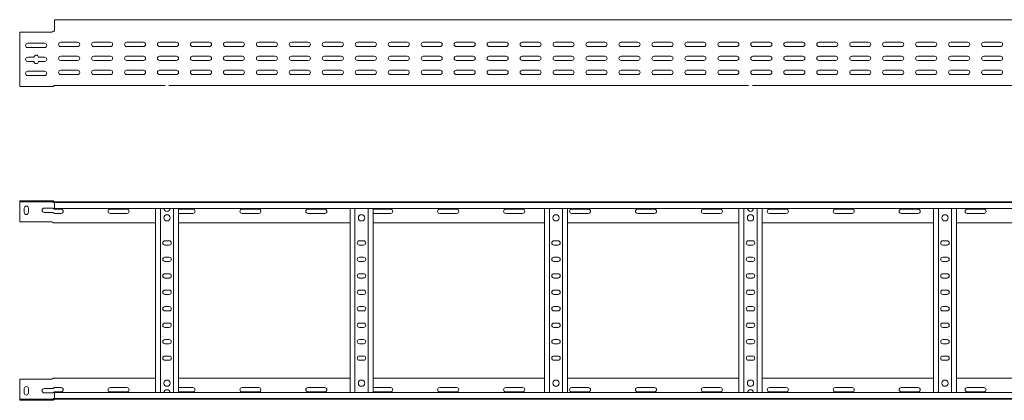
# Model space of a CAD drawing. Header units: millimetres. Extents: x -838 to 6469, y -6411 to -217.
# Tile 8 of 23: x 370 to 1863, y -1882 to -1304. Entities that reach past the tile are written whole.
import ezdxf

# ---------------------------------------------------------------- set-up
doc = ezdxf.new("R2010")
doc.units = ezdxf.units.MM

msp = doc.modelspace()

# ---------------------------------------------------------------- linework, layer by layer
at = {"color": 7, "linetype": 'Continuous', "lineweight": 15}
for p, q in [((6369.6, -1304.2), (422.6, -1304.2)), ((422.6, -1304.2), (422.6, -1311.6)), ((422.6, -1311.6), (422.6, -1316.9)), ((417.6, -1323.2), (369.6, -1323.2)), ((369.6, -1323.2), (369.6, -1401.2)), ((419.2, -1322.7), (419.7, -1322.3)), ((421.1, -1321.7), (421.4, -1321.7)), ((421.4, -1321.7), (422.6, -1321.7)), ((422.6, -1317.3), (422.6, -1316.9)), ((422.6, -1317.3), (422.6, -1321.2)), ((381.8, -1339.9), (407.3, -1339.9)), ((457.3, -1338.4), (431.8, -1338.4)), ((507.3, -1338.4), (481.8, -1338.4)), ((557.3, -1338.4), (531.8, -1338.4)), ((607.3, -1338.4), (581.8, -1338.4)), ((657.3, -1338.4), (631.8, -1338.4)), ((707.3, -1338.4), (681.8, -1338.4)), ((757.3, -1338.4), (731.8, -1338.4)), ((807.3, -1338.4), (781.8, -1338.4)), ((857.3, -1338.4), (831.8, -1338.4)), ((907.3, -1338.4), (881.8, -1338.4)), ((957.3, -1338.4), (931.8, -1338.4)), ((1007.3, -1338.4), (981.8, -1338.4)), ((1057.3, -1338.4), (1031.8, -1338.4)), ((1107.3, -1338.4), (1081.8, -1338.4)), ((1157.3, -1338.4), (1131.8, -1338.4)), ((1207.3, -1338.4), (1181.8, -1338.4)), ((1257.3, -1338.4), (1231.8, -1338.4)), ((1307.3, -1338.4), (1281.8, -1338.4)), ((1357.3, -1338.4), (1331.8, -1338.4)), ((1407.3, -1338.4), (1381.8, -1338.4)), ((1457.3, -1338.4), (1431.8, -1338.4)), ((1507.3, -1338.4), (1481.8, -1338.4)), ((1557.3, -1338.4), (1531.8, -1338.4)), ((1607.3, -1338.4), (1581.8, -1338.4)), ((1657.3, -1338.4), (1631.8, -1338.4)), ((1707.3, -1338.4), (1681.8, -1338.4)), ((1757.3, -1338.4), (1731.8, -1338.4)), ((1807.3, -1338.4), (1781.8, -1338.4)), ((1857.3, -1338.4), (1831.8, -1338.4)), ((407.3, -1346.4), (381.8, -1346.4)), ((431.8, -1344.9), (457.3, -1344.9)), ((481.8, -1344.9), (507.3, -1344.9)), ((531.8, -1344.9), (557.3, -1344.9)), ((581.8, -1344.9), (607.3, -1344.9)), ((631.8, -1344.9), (657.3, -1344.9)), ((681.8, -1344.9), (707.3, -1344.9)), ((731.8, -1344.9), (757.3, -1344.9)), ((781.8, -1344.9), (807.3, -1344.9)), ((831.8, -1344.9), (857.3, -1344.9)), ((881.8, -1344.9), (907.3, -1344.9)), ((931.8, -1344.9), (957.3, -1344.9)), ((981.8, -1344.9), (1007.3, -1344.9)), ((1031.8, -1344.9), (1057.3, -1344.9)), ((1081.8, -1344.9), (1107.3, -1344.9)), ((1131.8, -1344.9), (1157.3, -1344.9)), ((1181.8, -1344.9), (1207.3, -1344.9)), ((1231.8, -1344.9), (1257.3, -1344.9)), ((1281.8, -1344.9), (1307.3, -1344.9)), ((1331.8, -1344.9), (1357.3, -1344.9)), ((1381.8, -1344.9), (1407.3, -1344.9)), ((1431.8, -1344.9), (1457.3, -1344.9)), ((1481.8, -1344.9), (1507.3, -1344.9)), ((1531.8, -1344.9), (1557.3, -1344.9)), ((1581.8, -1344.9), (1607.3, -1344.9)), ((1631.8, -1344.9), (1657.3, -1344.9)), ((1681.8, -1344.9), (1707.3, -1344.9)), ((1731.8, -1344.9), (1757.3, -1344.9)), ((1781.8, -1344.9), (1807.3, -1344.9)), ((1831.8, -1344.9), (1857.3, -1344.9)), ((381.8, -1361.2), (391.3, -1361.2)), ((391.3, -1367.7), (381.8, -1367.7)), ((397.8, -1361.2), (407.3, -1361.2)), ((407.3, -1367.7), (397.8, -1367.7)), ((457.3, -1359.7), (431.8, -1359.7)), ((431.8, -1366.2), (457.3, -1366.2)), ((507.3, -1359.7), (481.8, -1359.7)), ((481.8, -1366.2), (507.3, -1366.2)), ((557.3, -1359.7), (531.8, -1359.7)), ((531.8, -1366.2), (557.3, -1366.2)), ((607.3, -1359.7), (581.8, -1359.7)), ((581.8, -1366.2), (607.3, -1366.2)), ((657.3, -1359.7), (631.8, -1359.7)), ((631.8, -1366.2), (657.3, -1366.2)), ((707.3, -1359.7), (681.8, -1359.7)), ((681.8, -1366.2), (707.3, -1366.2)), ((757.3, -1359.7), (731.8, -1359.7)), ((731.8, -1366.2), (757.3, -1366.2)), ((807.3, -1359.7), (781.8, -1359.7)), ((781.8, -1366.2), (807.3, -1366.2)), ((857.3, -1359.7), (831.8, -1359.7)), ((831.8, -1366.2), (857.3, -1366.2)), ((907.3, -1359.7), (881.8, -1359.7)), ((881.8, -1366.2), (907.3, -1366.2)), ((957.3, -1359.7), (931.8, -1359.7)), ((931.8, -1366.2), (957.3, -1366.2)), ((1007.3, -1359.7), (981.8, -1359.7)), ((981.8, -1366.2), (1007.3, -1366.2)), ((1057.3, -1359.7), (1031.8, -1359.7)), ((1031.8, -1366.2), (1057.3, -1366.2)), ((1107.3, -1359.7), (1081.8, -1359.7)), ((1081.8, -1366.2), (1107.3, -1366.2)), ((1157.3, -1359.7), (1131.8, -1359.7)), ((1131.8, -1366.2), (1157.3, -1366.2)), ((1207.3, -1359.7), (1181.8, -1359.7)), ((1181.8, -1366.2), (1207.3, -1366.2)), ((1257.3, -1359.7), (1231.8, -1359.7)), ((1231.8, -1366.2), (1257.3, -1366.2)), ((1307.3, -1359.7), (1281.8, -1359.7)), ((1281.8, -1366.2), (1307.3, -1366.2)), ((1357.3, -1359.7), (1331.8, -1359.7)), ((1331.8, -1366.2), (1357.3, -1366.2)), ((1407.3, -1359.7), (1381.8, -1359.7)), ((1381.8, -1366.2), (1407.3, -1366.2)), ((1457.3, -1359.7), (1431.8, -1359.7)), ((1431.8, -1366.2), (1457.3, -1366.2)), ((1507.3, -1359.7), (1481.8, -1359.7)), ((1481.8, -1366.2), (1507.3, -1366.2)), ((1557.3, -1359.7), (1531.8, -1359.7)), ((1531.8, -1366.2), (1557.3, -1366.2)), ((1607.3, -1359.7), (1581.8, -1359.7)), ((1581.8, -1366.2), (1607.3, -1366.2)), ((1657.3, -1359.7), (1631.8, -1359.7)), ((1631.8, -1366.2), (1657.3, -1366.2)), ((1707.3, -1359.7), (1681.8, -1359.7)), ((1681.8, -1366.2), (1707.3, -1366.2)), ((1757.3, -1359.7), (1731.8, -1359.7)), ((1731.8, -1366.2), (1757.3, -1366.2)), ((1807.3, -1359.7), (1781.8, -1359.7)), ((1781.8, -1366.2), (1807.3, -1366.2)), ((1857.3, -1359.7), (1831.8, -1359.7)), ((1831.8, -1366.2), (1857.3, -1366.2)), ((381.8, -1382.4), (407.3, -1382.4)), ((407.3, -1388.9), (381.8, -1388.9)), ((457.3, -1380.9), (431.8, -1380.9)), ((431.8, -1387.4), (457.3, -1387.4)), ((507.3, -1380.9), (481.8, -1380.9)), ((481.8, -1387.4), (507.3, -1387.4)), ((557.3, -1380.9), (531.8, -1380.9)), ((531.8, -1387.4), (557.3, -1387.4)), ((580.7, -1387.2), (581.3, -1387.2)), ((607.3, -1380.9), (581.8, -1380.9)), ((581.8, -1387.4), (607.3, -1387.4)), ((604.9, -1387.2), (608.4, -1387.2)), ((657.3, -1380.9), (631.8, -1380.9)), ((631.8, -1387.4), (657.3, -1387.4)), ((707.3, -1380.9), (681.8, -1380.9)), ((681.8, -1387.4), (707.3, -1387.4)), ((757.3, -1380.9), (731.8, -1380.9)), ((731.8, -1387.4), (757.3, -1387.4)), ((807.3, -1380.9), (781.8, -1380.9)), ((781.8, -1387.4), (807.3, -1387.4)), ((857.3, -1380.9), (831.8, -1380.9)), ((831.8, -1387.4), (857.3, -1387.4)), ((907.3, -1380.9), (881.8, -1380.9)), ((881.8, -1387.4), (907.3, -1387.4)), ((899.9, -1387.2), (903.8, -1387.2)), ((957.3, -1380.9), (931.8, -1380.9)), ((931.8, -1387.4), (957.3, -1387.4)), ((1007.3, -1380.9), (981.8, -1380.9)), ((981.8, -1387.4), (1007.3, -1387.4)), ((1057.3, -1380.9), (1031.8, -1380.9)), ((1031.8, -1387.4), (1057.3, -1387.4)), ((1107.3, -1380.9), (1081.8, -1380.9)), ((1081.8, -1387.4), (1107.3, -1387.4)), ((1157.3, -1380.9), (1131.8, -1380.9)), ((1131.8, -1387.4), (1157.3, -1387.4)), ((1207.3, -1380.9), (1181.8, -1380.9)), ((1181.8, -1387.4), (1207.3, -1387.4)), ((1194.9, -1387.2), (1198.8, -1387.2)), ((1257.3, -1380.9), (1231.8, -1380.9)), ((1231.8, -1387.4), (1257.3, -1387.4)), ((1307.3, -1380.9), (1281.8, -1380.9)), ((1281.8, -1387.4), (1307.3, -1387.4)), ((1357.3, -1380.9), (1331.8, -1380.9)), ((1331.8, -1387.4), (1357.3, -1387.4)), ((1407.3, -1380.9), (1381.8, -1380.9)), ((1381.8, -1387.4), (1407.3, -1387.4)), ((1457.3, -1380.9), (1431.8, -1380.9)), ((1431.8, -1387.4), (1457.3, -1387.4)), ((1507.3, -1380.9), (1481.8, -1380.9)), ((1481.8, -1387.4), (1507.3, -1387.4)), ((1489.9, -1387.2), (1493.8, -1387.2)), ((1557.3, -1380.9), (1531.8, -1380.9)), ((1531.8, -1387.4), (1557.3, -1387.4)), ((1607.3, -1380.9), (1581.8, -1380.9)), ((1581.8, -1387.4), (1607.3, -1387.4)), ((1657.3, -1380.9), (1631.8, -1380.9)), ((1631.8, -1387.4), (1657.3, -1387.4)), ((1707.3, -1380.9), (1681.8, -1380.9)), ((1681.8, -1387.4), (1707.3, -1387.4)), ((1757.3, -1380.9), (1731.8, -1380.9)), ((1731.8, -1387.4), (1757.3, -1387.4)), ((1757.4, -1387.2), (1758.4, -1387.2)), ((1807.3, -1380.9), (1781.8, -1380.9)), ((1781.8, -1387.4), (1807.3, -1387.4)), ((1784.9, -1387.2), (1788.8, -1387.2)), ((1857.3, -1380.9), (1831.8, -1380.9)), ((1831.8, -1387.4), (1857.3, -1387.4)), ((369.6, -1401.2), (369.6, -1405.7)), ((369.6, -1405.7), (419.2, -1405.7)), ((422.6, -1404.2), (590.1, -1404.2)), ((596, -1404.2), (1475.1, -1404.2)), ((1481, -1404.2), (2360.1, -1404.2)), ((369.6, -1579.1), (369.6, -1580.6)), ((417.6, -1579.1), (369.6, -1579.1)), ((369.6, -1580.6), (417.6, -1580.6)), ((369.6, -1583.6), (369.6, -1580.6)), ((417.6, -1579.1), (419.2, -1579.1)), ((419.2, -1580.6), (417.6, -1580.6)), ((419.2, -1579.1), (419.7, -1579.2)), ((419.7, -1580.7), (419.2, -1580.6)), ((422.1, -1580.6), (422.5, -1580.6)), ((422.5, -1580.6), (6369.6, -1580.6)), ((422.6, -1581.8), (422.6, -1580.6)), ((6369.6, -1581.8), (422.6, -1581.8)), ((422.6, -1590.9), (422.6, -1581.8)), ((369.6, -1611.1), (369.6, -1583.6)), ((376.3, -1596.9), (376.3, -1590.4)), ((382.8, -1590.4), (382.8, -1596.9)), ((406.8, -1590.4), (419.2, -1590.4)), ((419.2, -1596.9), (406.8, -1596.9)), ((422.6, -1590.9), (6369.6, -1590.9)), ((432.3, -1591.9), (422.6, -1591.9)), ((532.3, -1591.9), (506.8, -1591.9)), ((575.6, -1870.4), (575.6, -1590.9)), ((583.1, -1870.4), (583.1, -1590.9)), ((603.1, -1870.4), (603.1, -1590.9)), ((610.6, -1870.4), (610.6, -1590.9)), ((632.3, -1591.9), (610.6, -1591.9)), ((732.3, -1591.9), (706.8, -1591.9)), ((832.3, -1591.9), (806.8, -1591.9)), ((870.6, -1870.4), (870.6, -1590.9)), ((878.1, -1870.4), (878.1, -1590.9)), ((898.1, -1870.4), (898.1, -1590.9)), ((905.6, -1870.4), (905.6, -1590.9)), ((932.3, -1591.9), (906.8, -1591.9)), ((1032.3, -1591.9), (1006.8, -1591.9)), ((1132.3, -1591.9), (1106.8, -1591.9)), ((1165.6, -1870.4), (1165.6, -1590.9)), ((1173.1, -1870.4), (1173.1, -1590.9)), ((1193.1, -1870.4), (1193.1, -1590.9)), ((1200.6, -1870.4), (1200.6, -1590.9)), ((1232.3, -1591.9), (1206.8, -1591.9)), ((1332.3, -1591.9), (1306.8, -1591.9)), ((1432.3, -1591.9), (1406.8, -1591.9)), ((1460.6, -1870.4), (1460.6, -1590.9)), ((1468.1, -1870.4), (1468.1, -1590.9)), ((1488.1, -1870.4), (1488.1, -1590.9)), ((1495.6, -1870.4), (1495.6, -1590.9)), ((1532.3, -1591.9), (1506.8, -1591.9)), ((1632.3, -1591.9), (1606.8, -1591.9)), ((1732.3, -1591.9), (1706.8, -1591.9)), ((1755.6, -1870.4), (1755.6, -1590.9)), ((1763.1, -1870.4), (1763.1, -1590.9)), ((1783.1, -1870.4), (1783.1, -1590.9)), ((1790.6, -1870.4), (1790.6, -1590.9)), ((1832.3, -1591.9), (1806.8, -1591.9)), ((417.6, -1611.1), (369.6, -1611.1)), ((419.2, -1611.6), (419.7, -1612)), ((422.6, -1612.6), (421.1, -1612.6)), ((422.6, -1598.4), (432.3, -1598.4)), ((422.6, -1612.6), (575.6, -1612.6)), ((506.8, -1598.4), (532.3, -1598.4)), ((610.6, -1598.4), (632.3, -1598.4)), ((610.6, -1612.6), (870.6, -1612.6)), ((706.8, -1598.4), (732.3, -1598.4)), ((806.8, -1598.4), (832.3, -1598.4)), ((905.6, -1612.6), (1165.6, -1612.6)), ((906.8, -1598.4), (932.3, -1598.4)), ((1006.8, -1598.4), (1032.3, -1598.4)), ((1106.8, -1598.4), (1132.3, -1598.4)), ((1200.6, -1612.6), (1460.6, -1612.6)), ((1206.8, -1598.4), (1232.3, -1598.4)), ((1306.8, -1598.4), (1332.3, -1598.4)), ((1406.8, -1598.4), (1432.3, -1598.4)), ((1495.6, -1612.6), (1755.6, -1612.6)), ((1506.8, -1598.4), (1532.3, -1598.4)), ((1606.8, -1598.4), (1632.3, -1598.4)), ((1706.8, -1598.4), (1732.3, -1598.4)), ((1790.6, -1612.6), (2050.6, -1612.6)), ((1806.8, -1598.4), (1832.3, -1598.4)), ((596.3, -1639.9), (589.8, -1639.9)), ((891.3, -1639.9), (884.8, -1639.9)), ((1186.3, -1639.9), (1179.8, -1639.9)), ((1481.3, -1639.9), (1474.8, -1639.9)), ((1776.3, -1639.9), (1769.8, -1639.9)), ((589.8, -1646.4), (596.3, -1646.4)), ((884.8, -1646.4), (891.3, -1646.4)), ((1179.8, -1646.4), (1186.3, -1646.4)), ((1474.8, -1646.4), (1481.3, -1646.4)), ((1769.8, -1646.4), (1776.3, -1646.4)), ((596.3, -1664.9), (589.8, -1664.9)), ((589.8, -1671.4), (596.3, -1671.4)), ((891.3, -1664.9), (884.8, -1664.9)), ((884.8, -1671.4), (891.3, -1671.4)), ((1186.3, -1664.9), (1179.8, -1664.9)), ((1179.8, -1671.4), (1186.3, -1671.4)), ((1481.3, -1664.9), (1474.8, -1664.9)), ((1474.8, -1671.4), (1481.3, -1671.4)), ((1776.3, -1664.9), (1769.8, -1664.9)), ((1769.8, -1671.4), (1776.3, -1671.4)), ((596.3, -1689.9), (589.8, -1689.9)), ((589.8, -1696.4), (596.3, -1696.4)), ((891.3, -1689.9), (884.8, -1689.9)), ((884.8, -1696.4), (891.3, -1696.4)), ((1186.3, -1689.9), (1179.8, -1689.9)), ((1179.8, -1696.4), (1186.3, -1696.4)), ((1481.3, -1689.9), (1474.8, -1689.9)), ((1474.8, -1696.4), (1481.3, -1696.4)), ((1776.3, -1689.9), (1769.8, -1689.9)), ((1769.8, -1696.4), (1776.3, -1696.4)), ((596.3, -1714.9), (589.8, -1714.9)), ((891.3, -1714.9), (884.8, -1714.9)), ((1186.3, -1714.9), (1179.8, -1714.9)), ((1481.3, -1714.9), (1474.8, -1714.9)), ((1776.3, -1714.9), (1769.8, -1714.9)), ((589.8, -1721.4), (596.3, -1721.4)), ((884.8, -1721.4), (891.3, -1721.4)), ((1179.8, -1721.4), (1186.3, -1721.4)), ((1474.8, -1721.4), (1481.3, -1721.4)), ((1769.8, -1721.4), (1776.3, -1721.4)), ((596.3, -1739.9), (589.8, -1739.9)), ((589.8, -1746.4), (596.3, -1746.4)), ((891.3, -1739.9), (884.8, -1739.9)), ((884.8, -1746.4), (891.3, -1746.4)), ((1186.3, -1739.9), (1179.8, -1739.9)), ((1179.8, -1746.4), (1186.3, -1746.4)), ((1481.3, -1739.9), (1474.8, -1739.9)), ((1474.8, -1746.4), (1481.3, -1746.4)), ((1776.3, -1739.9), (1769.8, -1739.9)), ((1769.8, -1746.4), (1776.3, -1746.4)), ((596.3, -1764.9), (589.8, -1764.9)), ((589.8, -1771.4), (596.3, -1771.4)), ((891.3, -1764.9), (884.8, -1764.9)), ((884.8, -1771.4), (891.3, -1771.4)), ((1186.3, -1764.9), (1179.8, -1764.9)), ((1179.8, -1771.4), (1186.3, -1771.4)), ((1481.3, -1764.9), (1474.8, -1764.9)), ((1474.8, -1771.4), (1481.3, -1771.4)), ((1776.3, -1764.9), (1769.8, -1764.9)), ((1769.8, -1771.4), (1776.3, -1771.4)), ((596.3, -1789.9), (589.8, -1789.9)), ((891.3, -1789.9), (884.8, -1789.9)), ((1186.3, -1789.9), (1179.8, -1789.9)), ((1481.3, -1789.9), (1474.8, -1789.9)), ((1776.3, -1789.9), (1769.8, -1789.9)), ((589.8, -1796.4), (596.3, -1796.4)), ((884.8, -1796.4), (891.3, -1796.4)), ((1179.8, -1796.4), (1186.3, -1796.4)), ((1474.8, -1796.4), (1481.3, -1796.4)), ((1769.8, -1796.4), (1776.3, -1796.4)), ((596.3, -1814.9), (589.8, -1814.9)), ((589.8, -1821.4), (596.3, -1821.4)), ((891.3, -1814.9), (884.8, -1814.9)), ((884.8, -1821.4), (891.3, -1821.4)), ((1186.3, -1814.9), (1179.8, -1814.9)), ((1179.8, -1821.4), (1186.3, -1821.4)), ((1481.3, -1814.9), (1474.8, -1814.9)), ((1474.8, -1821.4), (1481.3, -1821.4)), ((1776.3, -1814.9), (1769.8, -1814.9)), ((1769.8, -1821.4), (1776.3, -1821.4)), ((417.6, -1850.1), (369.6, -1850.1)), ((369.6, -1850.1), (369.6, -1877.6)), ((419.2, -1849.6), (419.7, -1849.2)), ((422.6, -1848.6), (421.1, -1848.6)), ((422.6, -1848.6), (575.6, -1848.6)), ((610.6, -1848.6), (870.6, -1848.6)), ((905.6, -1848.6), (1165.6, -1848.6)), ((1200.6, -1848.6), (1460.6, -1848.6)), ((1495.6, -1848.6), (1755.6, -1848.6)), ((1790.6, -1848.6), (2050.6, -1848.6)), ((376.3, -1864.4), (376.3, -1870.9)), ((382.8, -1870.9), (382.8, -1864.4)), ((419.2, -1864.4), (406.8, -1864.4)), ((422.6, -1862.9), (432.3, -1862.9)), ((506.8, -1862.9), (532.3, -1862.9)), ((610.6, -1862.9), (632.3, -1862.9)), ((706.8, -1862.9), (732.3, -1862.9)), ((806.8, -1862.9), (832.3, -1862.9)), ((906.8, -1862.9), (932.3, -1862.9)), ((1006.8, -1862.9), (1032.3, -1862.9)), ((1106.8, -1862.9), (1132.3, -1862.9)), ((1206.8, -1862.9), (1232.3, -1862.9)), ((1306.8, -1862.9), (1332.3, -1862.9)), ((1406.8, -1862.9), (1432.3, -1862.9)), ((1506.8, -1862.9), (1532.3, -1862.9)), ((1606.8, -1862.9), (1632.3, -1862.9)), ((1706.8, -1862.9), (1732.3, -1862.9)), ((1806.8, -1862.9), (1832.3, -1862.9)), ((369.6, -1877.6), (369.6, -1880.6)), ((369.6, -1882.1), (369.6, -1880.6)), ((369.6, -1880.6), (417.6, -1880.6)), ((406.8, -1870.9), (419.2, -1870.9)), ((419.2, -1880.6), (417.6, -1880.6)), ((419.7, -1880.5), (419.2, -1880.6)), ((422.1, -1880.6), (422.5, -1880.6)), ((422.5, -1880.6), (6369.6, -1880.6)), ((432.3, -1869.4), (422.6, -1869.4)), ((6369.6, -1870.4), (422.6, -1870.4)), ((422.6, -1870.4), (422.6, -1879.5)), ((422.6, -1879.5), (6369.6, -1879.5)), ((422.6, -1879.5), (422.6, -1880.6)), ((532.3, -1869.4), (506.8, -1869.4)), ((632.3, -1869.4), (610.6, -1869.4)), ((732.3, -1869.4), (706.8, -1869.4)), ((832.3, -1869.4), (806.8, -1869.4)), ((932.3, -1869.4), (906.8, -1869.4)), ((1032.3, -1869.4), (1006.8, -1869.4)), ((1132.3, -1869.4), (1106.8, -1869.4)), ((1232.3, -1869.4), (1206.8, -1869.4)), ((1332.3, -1869.4), (1306.8, -1869.4)), ((1432.3, -1869.4), (1406.8, -1869.4)), ((1532.3, -1869.4), (1506.8, -1869.4)), ((1632.3, -1869.4), (1606.8, -1869.4)), ((1732.3, -1869.4), (1706.8, -1869.4)), ((1832.3, -1869.4), (1806.8, -1869.4)), ((417.6, -1882.1), (369.6, -1882.1)), ((417.6, -1882.1), (419.2, -1882.1)), ((419.2, -1882.1), (419.7, -1882.1))]:
    msp.add_line(p, q, dxfattribs=at)
at = {"color": 7, "linetype": 'Continuous', "lineweight": 15, "flags": 128}
for points in [[(906.8, -1591.9), (905.7, -1592.1), (905.6, -1592.1)], [(905.6, -1598.1), (905.7, -1598.2), (906.8, -1598.4)], [(905.6, -1863.1), (905.7, -1863.1), (906.8, -1862.9)], [(906.8, -1869.4), (905.7, -1869.2), (905.6, -1869.1)]]:
    msp.add_lwpolyline(points, dxfattribs=at)
at = {"color": 7, "linetype": 'Continuous', "lineweight": 15}
for centre in [(593.1, -1605.1), (888.1, -1605.1), (1183.1, -1605.1), (1478.1, -1605.1), (1773.1, -1605.1), (593.1, -1856.1), (888.1, -1856.1), (1183.1, -1856.1), (1478.1, -1856.1), (1773.1, -1856.1)]:
    msp.add_circle(centre, 4.75, dxfattribs=at)
for centre, radius, start, end in [((417.6, -1320.2), 3, 270, 303.007), ((422.1, -1321.2), 0.5, 270, 328.6677), ((381.8, -1343.2), 3.25, 90, 270), ((407.3, -1343.2), 3.25, 270, 90), ((431.8, -1341.7), 3.25, 90, 270), ((457.3, -1341.7), 3.25, 270, 90), ((481.8, -1341.7), 3.25, 90, 270), ((507.3, -1341.7), 3.25, 270, 90), ((531.8, -1341.7), 3.25, 90, 270), ((557.3, -1341.7), 3.25, 270, 90), ((581.8, -1341.7), 3.25, 90, 270), ((607.3, -1341.7), 3.25, 270, 90), ((631.8, -1341.7), 3.25, 90, 270), ((657.3, -1341.7), 3.25, 270, 90), ((681.8, -1341.7), 3.25, 90, 270), ((707.3, -1341.7), 3.25, 270, 90), ((731.8, -1341.7), 3.25, 90, 270), ((757.3, -1341.7), 3.25, 270, 90), ((781.8, -1341.7), 3.25, 90, 270), ((807.3, -1341.7), 3.25, 270, 90), ((831.8, -1341.7), 3.25, 90, 270), ((857.3, -1341.7), 3.25, 270, 90), ((881.8, -1341.7), 3.25, 90, 270), ((907.3, -1341.7), 3.25, 270, 90), ((931.8, -1341.7), 3.25, 90, 270), ((957.3, -1341.7), 3.25, 270, 90), ((981.8, -1341.7), 3.25, 90, 270), ((1007.3, -1341.7), 3.25, 270, 90), ((1031.8, -1341.7), 3.25, 90, 270), ((1057.3, -1341.7), 3.25, 270, 90), ((1081.8, -1341.7), 3.25, 90, 270), ((1107.3, -1341.7), 3.25, 270, 90), ((1131.8, -1341.7), 3.25, 90, 270), ((1157.3, -1341.7), 3.25, 270, 90), ((1181.8, -1341.7), 3.25, 90, 270), ((1207.3, -1341.7), 3.25, 270, 90), ((1231.8, -1341.7), 3.25, 90, 270), ((1257.3, -1341.7), 3.25, 270, 90), ((1281.8, -1341.7), 3.25, 90, 270), ((1307.3, -1341.7), 3.25, 270, 90), ((1331.8, -1341.7), 3.25, 90, 270), ((1357.3, -1341.7), 3.25, 270, 90), ((1381.8, -1341.7), 3.25, 90, 270), ((1407.3, -1341.7), 3.25, 270, 90), ((1431.8, -1341.7), 3.25, 90, 270), ((1457.3, -1341.7), 3.25, 270, 90), ((1481.8, -1341.7), 3.25, 90, 270), ((1507.3, -1341.7), 3.25, 270, 90), ((1531.8, -1341.7), 3.25, 90, 270), ((1557.3, -1341.7), 3.25, 270, 90), ((1581.8, -1341.7), 3.25, 90, 270), ((1607.3, -1341.7), 3.25, 270, 90), ((1631.8, -1341.7), 3.25, 90, 270), ((1657.3, -1341.7), 3.25, 270, 90), ((1681.8, -1341.7), 3.25, 90, 270), ((1707.3, -1341.7), 3.25, 270, 90), ((1731.8, -1341.7), 3.25, 90, 270), ((1757.3, -1341.7), 3.25, 270, 90), ((1781.8, -1341.7), 3.25, 90, 270), ((1807.3, -1341.7), 3.25, 270, 90), ((1831.8, -1341.7), 3.25, 90, 270), ((1857.3, -1341.7), 3.25, 270, 90), ((394.6, -1361.2), 3.25, 0, 180), ((381.8, -1364.4), 3.25, 90, 270), ((394.6, -1367.7), 3.25, 180, 0), ((407.3, -1364.4), 3.25, 270, 90), ((431.8, -1362.9), 3.25, 90, 270), ((457.3, -1362.9), 3.25, 270, 90), ((481.8, -1362.9), 3.25, 90, 270), ((507.3, -1362.9), 3.25, 270, 90), ((531.8, -1362.9), 3.25, 90, 270), ((557.3, -1362.9), 3.25, 270, 90), ((581.8, -1362.9), 3.25, 90, 270), ((607.3, -1362.9), 3.25, 270, 90), ((631.8, -1362.9), 3.25, 90, 270), ((657.3, -1362.9), 3.25, 270, 90), ((681.8, -1362.9), 3.25, 90, 270), ((707.3, -1362.9), 3.25, 270, 90), ((731.8, -1362.9), 3.25, 90, 270), ((757.3, -1362.9), 3.25, 270, 90), ((781.8, -1362.9), 3.25, 90, 270), ((807.3, -1362.9), 3.25, 270, 90), ((831.8, -1362.9), 3.25, 90, 270), ((857.3, -1362.9), 3.25, 270, 90), ((881.8, -1362.9), 3.25, 90, 270), ((907.3, -1362.9), 3.25, 270, 90), ((931.8, -1362.9), 3.25, 90, 270), ((957.3, -1362.9), 3.25, 270, 90), ((981.8, -1362.9), 3.25, 90, 270), ((1007.3, -1362.9), 3.25, 270, 90), ((1031.8, -1362.9), 3.25, 90, 270), ((1057.3, -1362.9), 3.25, 270, 90), ((1081.8, -1362.9), 3.25, 90, 270), ((1107.3, -1362.9), 3.25, 270, 90), ((1131.8, -1362.9), 3.25, 90, 270), ((1157.3, -1362.9), 3.25, 270, 90), ((1181.8, -1362.9), 3.25, 90, 270), ((1207.3, -1362.9), 3.25, 270, 90), ((1231.8, -1362.9), 3.25, 90, 270), ((1257.3, -1362.9), 3.25, 270, 90), ((1281.8, -1362.9), 3.25, 90, 270), ((1307.3, -1362.9), 3.25, 270, 90), ((1331.8, -1362.9), 3.25, 90, 270), ((1357.3, -1362.9), 3.25, 270, 90), ((1381.8, -1362.9), 3.25, 90, 270), ((1407.3, -1362.9), 3.25, 270, 90), ((1431.8, -1362.9), 3.25, 90, 270), ((1457.3, -1362.9), 3.25, 270, 90), ((1481.8, -1362.9), 3.25, 90, 270), ((1507.3, -1362.9), 3.25, 270, 90), ((1531.8, -1362.9), 3.25, 90, 270), ((1557.3, -1362.9), 3.25, 270, 90), ((1581.8, -1362.9), 3.25, 90, 270), ((1607.3, -1362.9), 3.25, 270, 90), ((1631.8, -1362.9), 3.25, 90, 270), ((1657.3, -1362.9), 3.25, 270, 90), ((1681.8, -1362.9), 3.25, 90, 270), ((1707.3, -1362.9), 3.25, 270, 90), ((1731.8, -1362.9), 3.25, 90, 270), ((1757.3, -1362.9), 3.25, 270, 90), ((1781.8, -1362.9), 3.25, 90, 270), ((1807.3, -1362.9), 3.25, 270, 90), ((1831.8, -1362.9), 3.25, 90, 270), ((1857.3, -1362.9), 3.25, 270, 90), ((381.8, -1385.7), 3.25, 90, 270), ((407.3, -1385.7), 3.25, 270, 90), ((431.8, -1384.2), 3.25, 90, 270), ((457.3, -1384.2), 3.25, 270, 90), ((481.8, -1384.2), 3.25, 90, 270), ((507.3, -1384.2), 3.25, 270, 90), ((531.8, -1384.2), 3.25, 90, 270), ((557.3, -1384.2), 3.25, 270, 90), ((581.8, -1384.2), 3.25, 90, 270), ((581.3, -1389), 1.8, 63.4372, 90), ((604.9, -1389), 1.8, 90, 116.5628), ((607.3, -1384.2), 3.25, 270, 90), ((631.8, -1384.2), 3.25, 90, 270), ((657.3, -1384.2), 3.25, 270, 90), ((681.8, -1384.2), 3.25, 90, 270), ((707.3, -1384.2), 3.25, 270, 90), ((731.8, -1384.2), 3.25, 90, 270), ((757.3, -1384.2), 3.25, 270, 90), ((781.8, -1384.2), 3.25, 90, 270), ((807.3, -1384.2), 3.25, 270, 90), ((831.8, -1384.2), 3.25, 90, 270), ((857.3, -1384.2), 3.25, 270, 90), ((881.8, -1384.2), 3.25, 90, 270), ((899.9, -1389), 1.8, 90, 116.5628), ((903.8, -1389), 1.8, 63.4372, 90), ((907.3, -1384.2), 3.25, 270, 90), ((931.8, -1384.2), 3.25, 90, 270), ((957.3, -1384.2), 3.25, 270, 90), ((981.8, -1384.2), 3.25, 90, 270), ((1007.3, -1384.2), 3.25, 270, 90), ((1031.8, -1384.2), 3.25, 90, 270), ((1057.3, -1384.2), 3.25, 270, 90), ((1081.8, -1384.2), 3.25, 90, 270), ((1107.3, -1384.2), 3.25, 270, 90), ((1131.8, -1384.2), 3.25, 90, 270), ((1157.3, -1384.2), 3.25, 270, 90), ((1181.8, -1384.2), 3.25, 90, 270), ((1194.9, -1389), 1.8, 90, 116.5628), ((1198.8, -1389), 1.8, 63.4372, 90), ((1207.3, -1384.2), 3.25, 270, 90), ((1231.8, -1384.2), 3.25, 90, 270), ((1257.3, -1384.2), 3.25, 270, 90), ((1281.8, -1384.2), 3.25, 90, 270), ((1307.3, -1384.2), 3.25, 270, 90), ((1331.8, -1384.2), 3.25, 90, 270), ((1357.3, -1384.2), 3.25, 270, 90), ((1381.8, -1384.2), 3.25, 90, 270), ((1407.3, -1384.2), 3.25, 270, 90), ((1431.8, -1384.2), 3.25, 90, 270), ((1457.3, -1384.2), 3.25, 270, 90), ((1481.8, -1384.2), 3.25, 90, 270), ((1489.9, -1389), 1.8, 90, 116.5628), ((1493.8, -1389), 1.8, 63.4372, 90), ((1507.3, -1384.2), 3.25, 270, 90), ((1531.8, -1384.2), 3.25, 90, 270), ((1557.3, -1384.2), 3.25, 270, 90), ((1581.8, -1384.2), 3.25, 90, 270), ((1607.3, -1384.2), 3.25, 270, 90), ((1631.8, -1384.2), 3.25, 90, 270), ((1657.3, -1384.2), 3.25, 270, 90), ((1681.8, -1384.2), 3.25, 90, 270), ((1707.3, -1384.2), 3.25, 270, 90), ((1731.8, -1384.2), 3.25, 90, 270), ((1757.4, -1389), 1.8, 90, 116.5628), ((1757.3, -1384.2), 3.25, 270, 90), ((1781.8, -1384.2), 3.25, 90, 270), ((1784.9, -1389), 1.8, 90, 116.5628), ((1788.8, -1389), 1.8, 63.4372, 90), ((1807.3, -1384.2), 3.25, 270, 90), ((1831.8, -1384.2), 3.25, 90, 270), ((1857.3, -1384.2), 3.25, 270, 90), ((419.2, -1402.7), 3, 270, 318.1897), ((422.6, -1405.7), 1.5, 90, 138.1897), ((419.2, -1582.1), 3, 41.8103, 49.797), ((422.6, -1579.1), 3, 241.8009, 260.4059), ((422.6, -1579.1), 1.5, 221.8103, 270), ((379.6, -1590.4), 3.25, 0, 180), ((379.6, -1596.9), 3.25, 180, 360), ((406.8, -1593.6), 3.25, 90, 270), ((432.3, -1595.1), 3.25, 270, 90), ((506.8, -1595.1), 3.25, 90, 270), ((532.3, -1595.1), 3.25, 270, 90), ((593.1, -1590.5), 4.75, 183.9233, 356.0767), ((632.3, -1595.1), 3.25, 270, 90), ((706.8, -1595.1), 3.25, 90, 270), ((732.3, -1595.1), 3.25, 270, 90), ((806.8, -1595.1), 3.25, 90, 270), ((832.3, -1595.1), 3.25, 270, 90), ((932.3, -1595.1), 3.25, 270, 90), ((1006.8, -1595.1), 3.25, 90, 270), ((1032.3, -1595.1), 3.25, 270, 90), ((1106.8, -1595.1), 3.25, 90, 270), ((1132.3, -1595.1), 3.25, 270, 90), ((1206.8, -1595.1), 3.25, 90, 270), ((1232.3, -1595.1), 3.25, 270, 90), ((1306.8, -1595.1), 3.25, 90, 270), ((1332.3, -1595.1), 3.25, 270, 90), ((1406.8, -1595.1), 3.25, 90, 270), ((1432.3, -1595.1), 3.25, 270, 90), ((1478.1, -1590.5), 4.75, 183.9233, 356.0767), ((1506.8, -1595.1), 3.25, 90, 270), ((1532.3, -1595.1), 3.25, 270, 90), ((1606.8, -1595.1), 3.25, 90, 270), ((1632.3, -1595.1), 3.25, 270, 90), ((1706.8, -1595.1), 3.25, 90, 270), ((1732.3, -1595.1), 3.25, 270, 90), ((1806.8, -1595.1), 3.25, 90, 270), ((1832.3, -1595.1), 3.25, 270, 90), ((417.6, -1614.1), 3, 56.993, 90), ((589.8, -1643.1), 3.25, 90, 270), ((596.3, -1643.1), 3.25, 270, 90), ((884.8, -1643.1), 3.25, 90, 270), ((891.3, -1643.1), 3.25, 270, 90), ((1179.8, -1643.1), 3.25, 90, 270), ((1186.3, -1643.1), 3.25, 270, 90), ((1474.8, -1643.1), 3.25, 90, 270), ((1481.3, -1643.1), 3.25, 270, 90), ((1769.8, -1643.1), 3.25, 90, 270), ((1776.3, -1643.1), 3.25, 270, 90), ((589.8, -1668.1), 3.25, 90, 270), ((596.3, -1668.1), 3.25, 270, 90), ((884.8, -1668.1), 3.25, 90, 270), ((891.3, -1668.1), 3.25, 270, 90), ((1179.8, -1668.1), 3.25, 90, 270), ((1186.3, -1668.1), 3.25, 270, 90), ((1474.8, -1668.1), 3.25, 90, 270), ((1481.3, -1668.1), 3.25, 270, 90), ((1769.8, -1668.1), 3.25, 90, 270), ((1776.3, -1668.1), 3.25, 270, 90), ((589.8, -1693.1), 3.25, 90, 270), ((596.3, -1693.1), 3.25, 270, 90), ((884.8, -1693.1), 3.25, 90, 270), ((891.3, -1693.1), 3.25, 270, 90), ((1179.8, -1693.1), 3.25, 90, 270), ((1186.3, -1693.1), 3.25, 270, 90), ((1474.8, -1693.1), 3.25, 90, 270), ((1481.3, -1693.1), 3.25, 270, 90), ((1769.8, -1693.1), 3.25, 90, 270), ((1776.3, -1693.1), 3.25, 270, 90), ((589.8, -1718.1), 3.25, 90, 270), ((596.3, -1718.1), 3.25, 270, 90), ((884.8, -1718.1), 3.25, 90, 270), ((891.3, -1718.1), 3.25, 270, 90), ((1179.8, -1718.1), 3.25, 90, 270), ((1186.3, -1718.1), 3.25, 270, 90), ((1474.8, -1718.1), 3.25, 90, 270), ((1481.3, -1718.1), 3.25, 270, 90), ((1769.8, -1718.1), 3.25, 90, 270), ((1776.3, -1718.1), 3.25, 270, 90), ((589.8, -1743.1), 3.25, 90, 270), ((596.3, -1743.1), 3.25, 270, 90), ((884.8, -1743.1), 3.25, 90, 270), ((891.3, -1743.1), 3.25, 270, 90), ((1179.8, -1743.1), 3.25, 90, 270), ((1186.3, -1743.1), 3.25, 270, 90), ((1474.8, -1743.1), 3.25, 90, 270), ((1481.3, -1743.1), 3.25, 270, 90), ((1769.8, -1743.1), 3.25, 90, 270), ((1776.3, -1743.1), 3.25, 270, 90), ((589.8, -1768.1), 3.25, 90, 270), ((596.3, -1768.1), 3.25, 270, 90), ((884.8, -1768.1), 3.25, 90, 270), ((891.3, -1768.1), 3.25, 270, 90), ((1179.8, -1768.1), 3.25, 90, 270), ((1186.3, -1768.1), 3.25, 270, 90), ((1474.8, -1768.1), 3.25, 90, 270), ((1481.3, -1768.1), 3.25, 270, 90), ((1769.8, -1768.1), 3.25, 90, 270), ((1776.3, -1768.1), 3.25, 270, 90), ((589.8, -1793.1), 3.25, 90, 270), ((596.3, -1793.1), 3.25, 270, 90), ((884.8, -1793.1), 3.25, 90, 270), ((891.3, -1793.1), 3.25, 270, 90), ((1179.8, -1793.1), 3.25, 90, 270), ((1186.3, -1793.1), 3.25, 270, 90), ((1474.8, -1793.1), 3.25, 90, 270), ((1481.3, -1793.1), 3.25, 270, 90), ((1769.8, -1793.1), 3.25, 90, 270), ((1776.3, -1793.1), 3.25, 270, 90), ((589.8, -1818.1), 3.25, 90, 270), ((596.3, -1818.1), 3.25, 270, 90), ((884.8, -1818.1), 3.25, 90, 270), ((891.3, -1818.1), 3.25, 270, 90), ((1179.8, -1818.1), 3.25, 90, 270), ((1186.3, -1818.1), 3.25, 270, 90), ((1474.8, -1818.1), 3.25, 90, 270), ((1481.3, -1818.1), 3.25, 270, 90), ((1769.8, -1818.1), 3.25, 90, 270), ((1776.3, -1818.1), 3.25, 270, 90), ((417.6, -1847.1), 3, 270, 303.007), ((379.6, -1864.4), 3.25, 0, 180), ((406.8, -1867.6), 3.25, 90, 270), ((432.3, -1866.1), 3.25, 270, 90), ((506.8, -1866.1), 3.25, 90, 270), ((532.3, -1866.1), 3.25, 270, 90), ((593.1, -1870.7), 4.75, 3.9233, 176.0767), ((632.3, -1866.1), 3.25, 270, 90), ((706.8, -1866.1), 3.25, 90, 270), ((732.3, -1866.1), 3.25, 270, 90), ((806.8, -1866.1), 3.25, 90, 270), ((832.3, -1866.1), 3.25, 270, 90), ((932.3, -1866.1), 3.25, 270, 90), ((1006.8, -1866.1), 3.25, 90, 270), ((1032.3, -1866.1), 3.25, 270, 90), ((1106.8, -1866.1), 3.25, 90, 270), ((1132.3, -1866.1), 3.25, 270, 90), ((1206.8, -1866.1), 3.25, 90, 270), ((1232.3, -1866.1), 3.25, 270, 90), ((1306.8, -1866.1), 3.25, 90, 270), ((1332.3, -1866.1), 3.25, 270, 90), ((1406.8, -1866.1), 3.25, 90, 270), ((1432.3, -1866.1), 3.25, 270, 90), ((1478.1, -1870.7), 4.75, 3.9233, 176.0767), ((1506.8, -1866.1), 3.25, 90, 270), ((1532.3, -1866.1), 3.25, 270, 90), ((1606.8, -1866.1), 3.25, 90, 270), ((1632.3, -1866.1), 3.25, 270, 90), ((1706.8, -1866.1), 3.25, 90, 270), ((1732.3, -1866.1), 3.25, 270, 90), ((1806.8, -1866.1), 3.25, 90, 270), ((1832.3, -1866.1), 3.25, 270, 90), ((379.6, -1870.9), 3.25, 180, 360), ((422.6, -1882.1), 3, 99.5941, 118.1991), ((419.2, -1879.1), 3, 310.203, 318.1897), ((422.6, -1882.1), 1.5, 90, 138.1897)]:
    msp.add_arc(centre, radius, start, end, dxfattribs=at)
for points, knots in [([(419.7, -1322.3), (419.8, -1322.2), (420, -1322), (420.4, -1321.8), (420.9, -1321.7), (421.1, -1321.7), (421.1, -1321.7)], [0, 0, 0, 0, 0.155649, 0.514564, 0.854568, 1, 1, 1, 1]), ([(422.5, -1321.4), (422.5, -1321.4), (422.6, -1321.3), (422.6, -1321.2), (422.6, -1321.2)], [0, 0, 0, 0, 0.614497, 1, 1, 1, 1]), ([(419.7, -1579.2), (419.8, -1579.2), (420, -1579.2), (420.4, -1579.4), (420.9, -1579.6), (421.1, -1579.8), (421.1, -1579.8)], [0, 0, 0, 0, 0.155649, 0.514564, 0.854568, 1, 1, 1, 1]), ([(420.3, -1581.1), (420.2, -1581), (420, -1580.8), (419.8, -1580.8), (419.7, -1580.7)], [0, 0, 0, 0, 0.52463, 1, 1, 1, 1]), ([(421.1, -1581.8), (420.9, -1581.6), (420.6, -1581.4), (420.4, -1581.2), (420.3, -1581.1)], [0, 0, 0, 0, 0.747394, 1, 1, 1, 1]), ([(422.6, -1582.1), (422.6, -1582.1), (422.5, -1582.1), (422.5, -1582.1), (422.3, -1582.1), (422.2, -1582.1), (422.1, -1582.1), (422.1, -1582.1)], [0, 0, 0, 0, 0.214041, 0.428088, 0.641869, 0.854622, 1, 1, 1, 1]), ([(422.5, -1580.6), (422.5, -1580.6), (422.5, -1580.6), (422.5, -1580.6), (422.6, -1580.6), (422.6, -1580.6), (422.6, -1580.6)], [0, 0, 0, 0, 0.30311, 0.615011, 0.806432, 1, 1, 1, 1]), ([(419.2, -1590.4), (419.4, -1590.4), (419.7, -1590.4), (420, -1590.5), (420.2, -1590.6), (420.3, -1590.7)], [0, 0, 0, 0, 0.346327, 0.691474, 1, 1, 1, 1]), ([(420.3, -1597.2), (420.2, -1597.1), (420, -1597), (419.5, -1596.9), (419.3, -1596.9), (419.2, -1596.9)], [0, 0, 0, 0, 0.406592, 0.81534, 1, 1, 1, 1]), ([(420.3, -1590.7), (420.5, -1590.8), (420.7, -1590.9), (420.8, -1591.1), (420.9, -1591.1)], [0, 0, 0, 0, 0.771658, 1, 1, 1, 1]), ([(420.9, -1597.6), (420.7, -1597.5), (420.5, -1597.3), (420.4, -1597.2), (420.3, -1597.2)], [0, 0, 0, 0, 0.771596, 1, 1, 1, 1]), ([(420.9, -1591.1), (421.1, -1591.3), (421.4, -1591.6), (422, -1591.8), (422.4, -1591.9), (422.6, -1591.9)], [0, 0, 0, 0, 0.407021, 0.751647, 1, 1, 1, 1]), ([(422.6, -1598.4), (422.3, -1598.4), (421.9, -1598.3), (421.3, -1598), (421, -1597.8), (420.9, -1597.6)], [0, 0, 0, 0, 0.333665, 0.666043, 1, 1, 1, 1]), ([(419.7, -1612), (419.7, -1612.1), (419.9, -1612.2), (420.1, -1612.4), (420.3, -1612.4), (420.3, -1612.5)], [0, 0, 0, 0, 0.131563, 0.745362, 1, 1, 1, 1]), ([(420.3, -1612.5), (420.5, -1612.5), (420.8, -1612.6), (421.1, -1612.6), (421.1, -1612.6)], [0, 0, 0, 0, 0.747776, 1, 1, 1, 1]), ([(419.7, -1849.2), (419.7, -1849.2), (419.9, -1849.1), (420.1, -1848.9), (420.3, -1848.8), (420.3, -1848.8)], [0, 0, 0, 0, 0.131563, 0.745362, 1, 1, 1, 1]), ([(420.3, -1848.8), (420.5, -1848.7), (420.8, -1848.6), (421.1, -1848.6), (421.1, -1848.6)], [0, 0, 0, 0, 0.747776, 1, 1, 1, 1]), ([(420.3, -1864.1), (420.2, -1864.1), (420, -1864.3), (419.5, -1864.4), (419.3, -1864.4), (419.2, -1864.4)], [0, 0, 0, 0, 0.406592, 0.81534, 1, 1, 1, 1]), ([(420.9, -1863.6), (420.7, -1863.8), (420.5, -1863.9), (420.4, -1864.1), (420.3, -1864.1)], [0, 0, 0, 0, 0.771596, 1, 1, 1, 1]), ([(422.6, -1862.9), (422.3, -1862.9), (421.9, -1862.9), (421.3, -1863.2), (421, -1863.5), (420.9, -1863.6)], [0, 0, 0, 0, 0.333665, 0.666043, 1, 1, 1, 1]), ([(419.2, -1870.9), (419.4, -1870.9), (419.7, -1870.9), (420, -1870.7), (420.2, -1870.6), (420.3, -1870.6)], [0, 0, 0, 0, 0.346327, 0.691474, 1, 1, 1, 1]), ([(420.3, -1880.1), (420.2, -1880.2), (420, -1880.4), (419.8, -1880.5), (419.7, -1880.5)], [0, 0, 0, 0, 0.52463, 1, 1, 1, 1]), ([(419.7, -1882.1), (419.8, -1882.1), (420, -1882), (420.4, -1881.9), (420.9, -1881.6), (421.1, -1881.5), (421.1, -1881.4)], [0, 0, 0, 0, 0.155649, 0.514564, 0.854568, 1, 1, 1, 1]), ([(420.3, -1870.6), (420.5, -1870.5), (420.7, -1870.4), (420.8, -1870.2), (420.9, -1870.1)], [0, 0, 0, 0, 0.771658, 1, 1, 1, 1]), ([(421.1, -1879.5), (420.9, -1879.6), (420.6, -1879.8), (420.4, -1880.1), (420.3, -1880.1)], [0, 0, 0, 0, 0.747394, 1, 1, 1, 1]), ([(420.9, -1870.1), (421.1, -1870), (421.4, -1869.7), (422, -1869.4), (422.4, -1869.4), (422.6, -1869.4)], [0, 0, 0, 0, 0.407021, 0.751647, 1, 1, 1, 1]), ([(422.6, -1879.1), (422.6, -1879.1), (422.5, -1879.1), (422.5, -1879.1), (422.3, -1879.1), (422.2, -1879.1), (422.1, -1879.2), (422.1, -1879.2)], [0, 0, 0, 0, 0.214041, 0.428088, 0.641869, 0.854622, 1, 1, 1, 1]), ([(422.5, -1880.6), (422.5, -1880.6), (422.6, -1880.6), (422.6, -1880.6), (422.6, -1880.6)], [0, 0, 0, 0, 0.614497, 1, 1, 1, 1])]:
    msp.add_open_spline(points, degree=3, knots=knots, dxfattribs=at)

doc.saveas('drawing.dxf')
